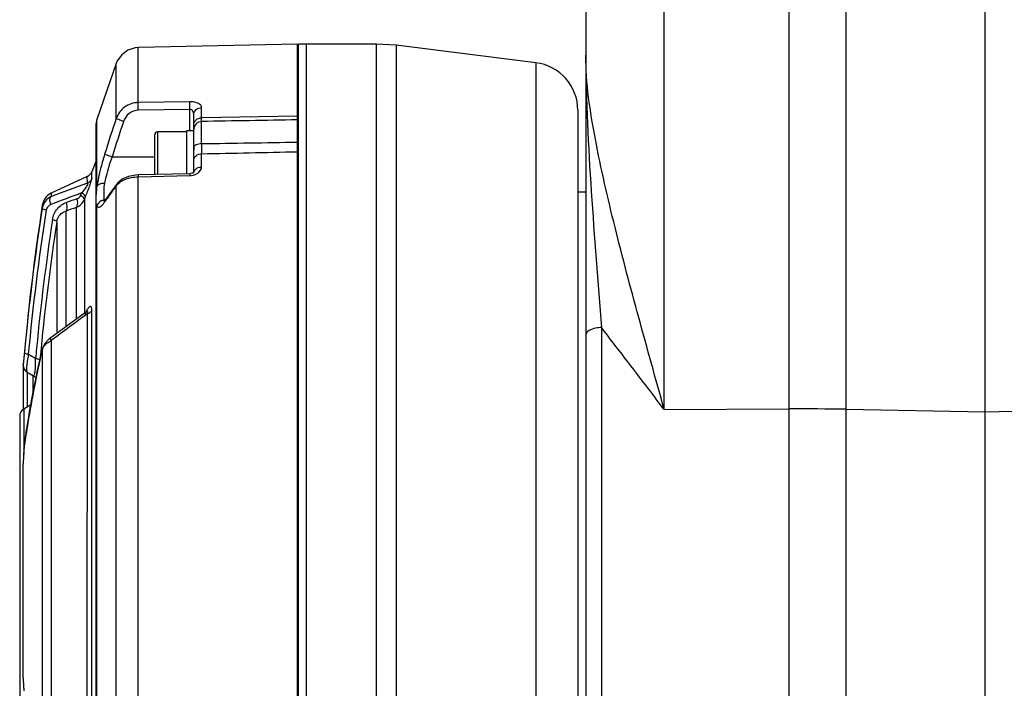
# Model space of a CAD drawing. Header units: millimetres. Extents: x 0 to 4205, y 0 to 2970.
# Tile 4 of 85: x 1073 to 1197, y 1997 to 2081. Entities that reach past the tile are written whole.
import ezdxf

# ---------------------------------------------------------------- set-up
doc = ezdxf.new("R2010")
doc.units = ezdxf.units.MM
doc.header["$LTSCALE"] = 231.275
for name, color, linetype in [('304102000046DXF_CONTINUOUS_LINE', 7, 'CONTINUOUS'), ('304102000048DXF_CONTINUOUS_LINE', 7, 'CONTINUOUS'), ('304102000049DXF_CONTINUOUS_LINE', 7, 'CONTINUOUS'), ('304102000050DXF_CONTINUOUS_LINE', 7, 'CONTINUOUS'), ('304104000661DXF_CONTINUOUS_LINE', 7, 'CONTINUOUS'), ('304106000042DXF_CONTINUOUS_LINE', 7, 'CONTINUOUS'), ('501023000138DXF_CONTINUOUS_LINE', 7, 'CONTINUOUS'), ('604007000006DXF_CONTINUOUS_LINE', 7, 'CONTINUOUS')]:
    doc.layers.add(name, color=color, linetype=linetype)

msp = doc.modelspace()

# ---------------------------------------------------------------- linework, layer by layer
at = {"layer": '304102000046DXF_CONTINUOUS_LINE', "color": 7, "linetype": 'Continuous'}
for p, q in [((1109.323, 1836.655), (1109.323, 2077.655)), ((1118.078, 2077.655), (1109.323, 2077.655)), ((1120.559, 2077.5), (1118.078, 2077.655)), ((1138.067, 2075.312), (1120.559, 2077.5)), ((1143.323, 2069.356), (1143.323, 1938.422))]:
    msp.add_line(p, q, dxfattribs=at)
at = {"layer": '304102000046DXF_CONTINUOUS_LINE', "color": 9, "linetype": 'Continuous'}
for p, q in [((1118.078, 2077.655), (1118.078, 1971.546)), ((1120.559, 2077.5), (1120.559, 2057.328)), ((1138.067, 2075.312), (1138.067, 1939.93)), ((1120.559, 2057.328), (1120.552, 1971.639))]:
    msp.add_line(p, q, dxfattribs=at)
at = {"layer": '304102000046DXF_CONTINUOUS_LINE', "color": 7, "linetype": 'Continuous'}
msp.add_arc((1137.323, 2069.358), 6, 359.99998, 82.87498, dxfattribs=at)
at = {"layer": '304102000048DXF_CONTINUOUS_LINE', "color": 7, "linetype": 'Continuous'}
for p, q in [((1108.223, 2077.655), (1088.256, 2077.201)), ((1108.223, 1837.655), (1108.223, 2077.653)), ((1085.507, 2075.234), (1083.094, 2068.216)), ((1095.223, 2061.587), (1095.223, 2068.821)), ((1082.95, 2067.297), (1082.95, 1991.884)), ((1082.95, 2062.958), (1082.442, 2061.664)), ((1081.883, 2061.068), (1077.378, 2058.967)), ((1088.255, 2061.265), (1087.935, 2061.247)), ((1094.726, 2061.416), (1088.255, 2061.265)), ((1095.243, 2061.587), (1095.247, 2061.593)), ((1085.649, 2060.218), (1085.648, 2060.217)), ((1086.245, 2060.743), (1085.649, 2060.218)), ((1084.08, 2058.055), (1083.968, 2057.923)), ((1084.181, 2058.193), (1084.08, 2058.055)), ((1084.182, 2058.195), (1084.181, 2058.193)), ((1081.772, 2044.103), (1080.434, 2043.14)), ((1077.068, 2040.682), (1076.588, 2040.185)), ((1077.208, 2040.791), (1077.068, 2040.682)), ((1076.23, 2039.371), (1076.26, 2039.501)), ((1076.261, 2039.504), (1076.26, 2039.501)), ((1073.859, 2037.436), (1073.863, 2037.528)), ((1073.859, 2037.436), (1073.859, 2031.896)), ((1073.891, 2037.184), (1073.925, 2037.078)), ((1075.429, 2035.855), (1075.461, 2035.807)), ((1074.824, 2032.468), (1073.916, 2031.943)), ((1073.416, 2031.077), (1073.416, 1992.232)), ((1074.007, 2027.486), (1073.979, 2027.274)), ((1074.007, 2027.486), (1074.007, 2027.484)), ((1073.919, 2026.631), (1073.878, 2025.913)), ((1073.979, 2027.274), (1073.919, 2026.631)), ((1073.86, 2025.223), (1073.859, 2025.031)), ((1073.859, 1998.278), (1073.859, 2025.031)), ((1073.878, 2025.913), (1073.86, 2025.223)), ((1073.859, 1998.278), (1073.861, 1998.049)), ((1073.861, 1998.049), (1073.88, 1997.355)), ((1073.88, 1997.355), (1073.922, 1996.639))]:
    msp.add_line(p, q, dxfattribs=at)
at = {"layer": '304102000048DXF_CONTINUOUS_LINE', "color": 9, "linetype": 'Continuous'}
for p, q in [((1088.256, 2070.324), (1088.256, 2077.201)), ((1085.507, 2068.331), (1085.507, 2075.234)), ((1094.726, 2070.428), (1088.256, 2070.324)), ((1094.732, 2069.467), (1088.261, 2069.362)), ((1094.732, 2066.769), (1094.732, 2069.467)), ((1096.2, 2068.415), (1096.2, 2069.704)), ((1083.094, 2059.851), (1083.094, 2068.216)), ((1108.223, 2068.617), (1096.2, 2068.415)), ((1096.206, 2065.183), (1096.206, 2067.955)), ((1084.987, 2063.514), (1090.323, 2063.507)), ((1096.2, 2062.26), (1096.2, 2063.909)), ((1081.889, 2060.219), (1081.883, 2061.068)), ((1082.448, 2060.804), (1082.442, 2061.664)), ((1088.256, 2061.018), (1094.726, 2061.169)), ((1088.256, 1994.199), (1088.256, 2061.018)), ((1085.648, 2060.217), (1085.507, 2059.875)), ((1085.507, 1994.225), (1085.507, 2059.875)), ((1077.378, 2058.967), (1077.378, 2058.549)), ((1081.047, 2058.699), (1081.171, 2059)), ((1081.521, 2058.199), (1081.645, 2058.5)), ((1076.246, 2057.458), (1076.246, 2057.094)), ((1080.504, 2057.187), (1080.506, 2043.192)), ((1081.521, 2058.199), (1081.523, 2044.125)), ((1083.094, 1991.828), (1083.094, 2057.378)), ((1084.181, 2058.193), (1084.057, 2057.875)), ((1079.194, 2056.728), (1079.194, 2042.241)), ((1078.062, 2055.394), (1078.062, 2041.416)), ((1081.523, 2044.125), (1081.523, 2043.935)), ((1081.647, 2043.992), (1081.602, 2043.761)), ((1081.883, 1983.312), (1081.892, 2043.852)), ((1082.442, 1983.501), (1082.451, 2044.24)), ((1077.378, 2040.538), (1077.378, 1982.771)), ((1076.26, 2039.501), (1076.246, 2039.368)), ((1076.246, 2039.368), (1076.246, 1983.941)), ((1073.863, 2037.522), (1073.863, 2037.528)), ((1074.359, 2036.576), (1074.359, 2032.2)), ((1075.123, 2034.062), (1075.123, 2036.135)), ((1073.916, 2031.943), (1073.916, 2026.571)), ((1074.001, 2027.395), (1074.014, 2027.485)), ((1074.007, 2027.484), (1074.001, 2027.395)), ((1073.859, 2025.031), (1073.863, 2025.076)), ((1073.863, 1998.234), (1073.863, 2025.076)), ((1073.859, 1998.278), (1073.863, 1998.234))]:
    msp.add_line(p, q, dxfattribs=at)
at = {"layer": '304102000048DXF_CONTINUOUS_LINE', "color": 7, "linetype": 'Continuous'}
for points in [[(1088.256, 2077.201), (1087.865, 2077.166), (1086.963, 2076.875), (1086.196, 2076.317), (1085.643, 2075.547), (1085.507, 2075.234)], [(1083.094, 2068.216), (1083.03, 2067.989), (1082.968, 2067.632), (1082.95, 2067.297)], [(1087.935, 2061.247), (1087.035, 2061.082), (1086.245, 2060.743)], [(1095.044, 2061.472), (1094.806, 2061.42), (1094.726, 2061.416)], [(1095.247, 2061.593), (1095.202, 2061.552), (1095.044, 2061.472)], [(1081.803, 2044.109), (1081.834, 2044.152), (1081.83, 2044.15), (1081.772, 2044.103)], [(1080.434, 2043.14), (1078.553, 2041.775), (1077.208, 2040.791)], [(1076.588, 2040.185), (1076.296, 2039.631), (1076.261, 2039.504)], [(1073.859, 2037.432), (1073.86, 2037.391), (1073.87, 2037.29), (1073.891, 2037.184)], [(1073.925, 2037.078), (1073.973, 2036.973), (1074.034, 2036.871), (1074.109, 2036.774), (1074.198, 2036.686), (1074.299, 2036.607), (1074.352, 2036.574)], [(1074.352, 2036.574), (1074.629, 2036.41), (1075.137, 2036.108)], [(1075.137, 2036.108), (1075.276, 2036.01), (1075.429, 2035.855)]]:
    msp.add_lwpolyline(points, dxfattribs=at)
at = {"layer": '304102000048DXF_CONTINUOUS_LINE', "color": 9, "linetype": 'Continuous'}
for centre, radius, start, end in [((1257.672, 2010.009), 181.775, 161.28602, 162.7667), ((1257.65, 2009.955), 180.78, 161.28593, 162.76661), ((1096.222, 2066.956), 0.999, 90.95531, 179.9914), ((1615.091, 2062.4), 518.893, 179.69273, 179.83341), ((1094.68, 2063.217), 2.048, 271.31403, 281.79315), ((1143.58, 1886.624), 184.231, 109.56383, 111.05976), ((1133.678, 2023.426), 60.407, 142.88674, 144.46805), ((1144.324, 1884.188), 185.869, 109.86291, 111.13667), ((1132.043, 2024.6), 58.394, 144.47268, 145.26047), ((1362.657, 2012.395), 289.878, 171.12969, 174.73772), ((1145.215, 1870.379), 197.698, 109.10628, 109.50851), ((1143.885, 1874.298), 194.555, 108.98597, 109.39432), ((1084.251, 2058.258), 0.27, 210.76831, 214.4441), ((1080.018, 2060.676), 4.916, 324.96514, 325.26068), ((1362.209, 2012.293), 288.93, 171.12974, 174.73778), ((1361.932, 2012.233), 287.705, 171.3183, 174.54719), ((1361.419, 2012.125), 286.642, 171.31792, 174.51614), ((1353.689, 1668.864), 463.13, 125.93511, 126.6279), ((1087.156, 2041.172), 6.188, 151.42919, 152.89463), ((1217.697, 2006.615), 145.193, 166.96264, 170.64362), ((997.683, 1908.522), 151.23, 59.07317, 59.47401), ((1364.467, 2011.97), 290.254, 174.54295, 174.80492), ((1363.892, 2011.867), 289.128, 174.51208, 174.79428), ((1209.68, 2007.976), 137.061, 170.66033, 171.30033), ((1207.327, 2008.337), 134.682, 171.30067, 171.8266), ((1095.842, 2025.019), 21.98, 176.61533, 178.20578), ((1091.606, 2025.286), 17.736, 174.75195, 176.66675), ((1093.921, 2025.064), 20.058, 178.16128, 179.96538), ((1093.917, 1998.246), 20.054, 180.03473, 181.82866), ((1095.758, 1998.287), 21.896, 181.78191, 183.46726)]:
    msp.add_arc(centre, radius, start, end, dxfattribs=at)
at = {"layer": '304102000048DXF_CONTINUOUS_LINE', "color": 7, "linetype": 'Continuous'}
for centre, radius, start, end in [((1081.418, 2062.065), 1.1, 294.99869, 338.59041), ((1133.278, 2024.144), 59.748, 143.66501, 145.25601), ((1134.916, 2022.945), 61.778, 142.89128, 143.66939), ((1078.223, 2057.155), 2, 115, 171.27648), ((1374.753, 2011.655), 302, 171.27648, 175.08531), ((1074.416, 2031.077), 1, 120, 180)]:
    msp.add_arc(centre, radius, start, end, dxfattribs=at)
at = {"layer": '304102000048DXF_CONTINUOUS_LINE', "color": 9, "linetype": 'Continuous'}
for points, knots in [([(1088.256, 2070.323), (1087.66, 2070.313), (1086.452, 2069.909), (1085.707, 2068.886), (1085.507, 2068.331)], [0, 0, 0, 0, 0.5021394, 1, 1, 1, 1]), ([(1088.261, 2069.362), (1088.259, 2069.459), (1088.255, 2069.78), (1088.251, 2070.1), (1088.256, 2070.323)], [0, 0, 0, 0, 0.3032601, 1, 1, 1, 1]), ([(1094.732, 2069.467), (1094.73, 2069.564), (1094.726, 2069.884), (1094.722, 2070.204), (1094.726, 2070.428)], [0, 0, 0, 0, 0.303131, 1, 1, 1, 1]), ([(1096.2, 2069.704), (1096.2, 2069.802), (1096.07, 2070.105), (1095.502, 2070.375), (1095.013, 2070.432), (1094.726, 2070.428)], [0, 0, 0, 0, 0.166899, 0.5149965, 1, 1, 1, 1]), ([(1095.223, 2068.821), (1095.223, 2068.963), (1095.176, 2069.264), (1094.883, 2069.474), (1094.732, 2069.467)], [0, 0, 0, 0, 0.4836893, 1, 1, 1, 1]), ([(1095.223, 2068.821), (1095.223, 2069.048), (1095.459, 2069.532), (1095.953, 2069.699), (1096.2, 2069.704)], [0, 0, 0, 0, 0.4783131, 1, 1, 1, 1]), ([(1086.428, 2067.957), (1086.222, 2068.027), (1085.922, 2068.155), (1085.592, 2068.254), (1085.507, 2068.331)], [0, 0, 0, 0, 0.6558579, 1, 1, 1, 1]), ([(1088.261, 2069.362), (1087.857, 2069.356), (1087.035, 2069.055), (1086.558, 2068.34), (1086.428, 2067.957)], [0, 0, 0, 0, 0.4994642, 1, 1, 1, 1]), ([(1095.223, 2067.552), (1095.223, 2067.775), (1095.464, 2068.252), (1095.954, 2068.411), (1096.2, 2068.416)], [0, 0, 0, 0, 0.4744203, 1, 1, 1, 1]), ([(1096.206, 2067.955), (1096.204, 2067.969), (1096.203, 2068.123), (1096.201, 2068.276), (1096.2, 2068.415)], [0, 0, 0, 0, 0.0927165, 1, 1, 1, 1]), ([(1095.223, 2064.762), (1095.223, 2064.899), (1095.622, 2065.156), (1095.97, 2065.181), (1096.206, 2065.183)], [0, 0, 0, 0, 0.3676144, 1, 1, 1, 1]), ([(1084.057, 2063.862), (1083.95, 2063.516), (1083.564, 2062.196), (1083.249, 2060.852), (1083.094, 2059.851)], [0, 0, 0, 0, 0.2636716, 1, 1, 1, 1]), ([(1084.987, 2063.514), (1084.881, 2063.227), (1084.498, 2062.131), (1084.184, 2061.009), (1084.028, 2060.168)], [0, 0, 0, 0, 0.2634152, 1, 1, 1, 1]), ([(1084.987, 2063.513), (1084.779, 2063.578), (1084.477, 2063.697), (1084.143, 2063.788), (1084.057, 2063.862)], [0, 0, 0, 0, 0.6564069, 1, 1, 1, 1]), ([(1095.223, 2063.114), (1095.223, 2063.322), (1095.484, 2063.773), (1095.956, 2063.904), (1096.2, 2063.909)], [0, 0, 0, 0, 0.4601986, 1, 1, 1, 1]), ([(1095.353, 2061.871), (1095.49, 2062.057), (1095.802, 2062.223), (1096.115, 2062.259), (1096.2, 2062.26)], [0, 0, 0, 0, 0.7311782, 1, 1, 1, 1]), ([(1095.495, 2061.342), (1095.602, 2061.392), (1095.945, 2061.587), (1096.2, 2061.981), (1096.2, 2062.26)], [0, 0, 0, 0, 0.2965832, 1, 1, 1, 1]), ([(1081.645, 2058.5), (1081.836, 2058.963), (1082.105, 2059.625), (1082.349, 2060.396), (1082.448, 2060.7), (1082.448, 2060.804)], [0, 0, 0, 0, 0.6154552, 0.8726235, 1, 1, 1, 1]), ([(1085.946, 2060.333), (1086.04, 2060.404), (1086.481, 2060.685), (1086.99, 2060.849), (1087.387, 2060.926)], [0, 0, 0, 0, 0.2251309, 1, 1, 1, 1]), ([(1088.255, 2061.265), (1088.234, 2061.265), (1088.282, 2061.13), (1088.255, 2061.079), (1088.256, 2061.018)], [0, 0, 0, 0, 0.2586773, 1, 1, 1, 1]), ([(1094.726, 2061.416), (1094.705, 2061.415), (1094.753, 2061.283), (1094.726, 2061.23), (1094.726, 2061.169)], [0, 0, 0, 0, 0.2588837, 1, 1, 1, 1]), ([(1081.171, 2059), (1081.368, 2059.219), (1081.565, 2059.427), (1082.073, 2060.198), (1081.889, 2060.219)], [0, 0, 0, 0, 0.6141378, 1, 1, 1, 1]), ([(1083.094, 2059.851), (1083.031, 2059.528), (1082.966, 2058.944), (1082.967, 2058.166), (1082.942, 2057.697), (1083.02, 2057.403), (1083.094, 2057.378)], [0, 0, 0, 0, 0.393636, 0.7058794, 0.9063913, 1, 1, 1, 1]), ([(1084.028, 2060.168), (1083.926, 2060.178), (1083.599, 2060.181), (1083.204, 2060.058), (1083.094, 2059.851)], [0, 0, 0, 0, 0.3050055, 1, 1, 1, 1]), ([(1084.028, 2060.168), (1084.005, 2060.041), (1083.945, 2059.595), (1083.938, 2059.143), (1083.939, 2058.822)], [0, 0, 0, 0, 0.2862677, 1, 1, 1, 1]), ([(1077.378, 2058.549), (1077.088, 2058.426), (1076.557, 2058.025), (1076.296, 2057.41), (1076.246, 2057.094)], [0, 0, 0, 0, 0.4951262, 1, 1, 1, 1]), ([(1077.3, 2057.553), (1077.266, 2057.656), (1077.186, 2057.971), (1077.192, 2058.41), (1077.378, 2058.549)], [0, 0, 0, 0, 0.3182978, 1, 1, 1, 1]), ([(1081.521, 2058.199), (1081.532, 2058.284), (1081.36, 2058.499), (1081.176, 2058.623), (1081.047, 2058.699)], [0, 0, 0, 0, 0.3613917, 1, 1, 1, 1]), ([(1081.645, 2058.5), (1081.656, 2058.584), (1081.484, 2058.799), (1081.3, 2058.923), (1081.171, 2059)], [0, 0, 0, 0, 0.3614593, 1, 1, 1, 1]), ([(1083.939, 2058.822), (1083.939, 2058.746), (1083.945, 2058.514), (1083.937, 2058.257), (1084.019, 2058.12)], [0, 0, 0, 0, 0.3215188, 1, 1, 1, 1]), ([(1076.735, 2056.845), (1076.611, 2056.878), (1076.463, 2056.928), (1076.243, 2057.035), (1076.246, 2057.094)], [0, 0, 0, 0, 0.6856439, 1, 1, 1, 1]), ([(1077.3, 2057.553), (1077.089, 2057.471), (1076.833, 2057.228), (1076.747, 2056.927), (1076.735, 2056.845)], [0, 0, 0, 0, 0.7318681, 1, 1, 1, 1]), ([(1077.524, 2055.661), (1077.599, 2056.153), (1078.003, 2057.088), (1078.842, 2057.66), (1079.28, 2057.813)], [0, 0, 0, 0, 0.5175911, 1, 1, 1, 1]), ([(1079.195, 2056.728), (1079.247, 2056.774), (1079.44, 2057.111), (1079.37, 2057.523), (1079.28, 2057.813)], [0, 0, 0, 0, 0.1869847, 1, 1, 1, 1]), ([(1080.504, 2057.187), (1080.555, 2057.234), (1080.743, 2057.571), (1080.677, 2057.98), (1080.589, 2058.269)], [0, 0, 0, 0, 0.1879711, 1, 1, 1, 1]), ([(1083.094, 2057.378), (1083.13, 2057.315), (1083.249, 2057.191), (1083.53, 2057.269), (1083.781, 2057.508), (1083.951, 2057.723), (1084.043, 2057.854)], [0, 0, 0, 0, 0.1743531, 0.3499958, 0.6183386, 1, 1, 1, 1]), ([(1084.028, 2058.105), (1084.032, 2058.099), (1084.041, 2058.088), (1084.049, 2058.077), (1084.054, 2058.072)], [0, 0, 0, 0, 0.5082453, 1, 1, 1, 1]), ([(1084.054, 2058.072), (1084.058, 2058.067), (1084.067, 2058.057), (1084.077, 2058.048), (1084.081, 2058.044)], [0, 0, 0, 0, 0.5071779, 1, 1, 1, 1]), ([(1078.062, 2055.394), (1078.111, 2055.716), (1078.375, 2056.311), (1078.923, 2056.647), (1079.194, 2056.728)], [0, 0, 0, 0, 0.5350415, 1, 1, 1, 1]), ([(1078.062, 2055.393), (1078.063, 2055.457), (1077.823, 2055.57), (1077.659, 2055.625), (1077.524, 2055.661)], [0, 0, 0, 0, 0.3161305, 1, 1, 1, 1]), ([(1082.451, 2044.24), (1082.451, 2044.322), (1082.445, 2044.468), (1082.413, 2044.645), (1082.337, 2044.776), (1082.201, 2044.773), (1082.09, 2044.677), (1081.913, 2044.472), (1081.799, 2044.275), (1081.721, 2044.132)], [0, 0, 0, 0, 0.1677914, 0.2941043, 0.375995, 0.4435575, 0.5387143, 0.6674491, 1, 1, 1, 1]), ([(1081.892, 2043.852), (1081.912, 2043.906), (1081.936, 2043.989), (1081.978, 2044.135), (1081.858, 2044.18), (1081.806, 2044.127), (1081.772, 2044.103)], [0, 0, 0, 0, 0.3551287, 0.6004323, 0.7442562, 1, 1, 1, 1]), ([(1082.451, 2044.24), (1082.425, 2044.196), (1082.281, 2044.014), (1082.063, 2043.904), (1081.892, 2043.852)], [0, 0, 0, 0, 0.222973, 1, 1, 1, 1]), ([(1077.208, 2040.791), (1077.187, 2040.776), (1077.323, 2040.67), (1077.334, 2040.599), (1077.378, 2040.538)], [0, 0, 0, 0, 0.2614589, 1, 1, 1, 1]), ([(1074.001, 2038.981), (1073.985, 2038.811), (1073.941, 2038.336), (1073.899, 2037.86), (1073.867, 2037.554)], [0, 0, 0, 0, 0.3564161, 1, 1, 1, 1]), ([(1074.497, 2038.792), (1074.373, 2038.815), (1074.235, 2038.854), (1073.999, 2038.927), (1074.001, 2038.981)], [0, 0, 0, 0, 0.6995846, 1, 1, 1, 1]), ([(1074.497, 2038.792), (1074.444, 2038.509), (1074.359, 2038), (1074.274, 2037.308), (1074.271, 2036.882), (1074.291, 2036.61), (1074.352, 2036.574)], [0, 0, 0, 0, 0.3835943, 0.6968016, 0.9058817, 1, 1, 1, 1]), ([(1073.867, 2037.554), (1073.866, 2037.545), (1073.866, 2037.543), (1073.863, 2037.52), (1073.863, 2037.522)], [0, 0, 0, 0, 0.8252063, 1, 1, 1, 1]), ([(1075.137, 2036.108), (1075.175, 2036.085), (1075.273, 2036.207), (1075.295, 2036.369), (1075.37, 2036.761), (1075.397, 2037.39), (1075.408, 2037.944), (1075.406, 2038.251)], [0, 0, 0, 0, 0.060231, 0.1364079, 0.2508702, 0.5836734, 1, 1, 1, 1]), ([(1075.952, 2038.047), (1075.952, 2038.107), (1075.695, 2038.183), (1075.541, 2038.227), (1075.406, 2038.252)], [0, 0, 0, 0, 0.3029512, 1, 1, 1, 1])]:
    msp.add_open_spline(points, degree=3, knots=knots, dxfattribs=at)
for points in [[(1108.223, 2068.158), (1104.217, 2068.091), (1100.211, 2068.023), (1096.206, 2067.955)], [(1096.206, 2065.183), (1100.211, 2065.245), (1104.217, 2065.309), (1108.223, 2065.374)], [(1096.2, 2063.909), (1100.208, 2063.994), (1104.215, 2064.08), (1108.223, 2064.168)], [(1082.448, 2060.804), (1082.348, 2060.553), (1082.134, 2060.331), (1081.889, 2060.219)], [(1087.387, 2060.926), (1087.672, 2060.982), (1087.964, 2061.012), (1088.256, 2061.018)], [(1095.098, 2061.212), (1095.234, 2061.241), (1095.369, 2061.284), (1095.495, 2061.342)], [(1095.223, 2061.491), (1095.223, 2061.625), (1095.274, 2061.763), (1095.353, 2061.871)], [(1085.507, 2059.875), (1085.621, 2060.053), (1085.777, 2060.207), (1085.946, 2060.333)], [(1080.589, 2058.269), (1080.787, 2058.337), (1080.967, 2058.506), (1081.047, 2058.699)], [(1080.504, 2057.187), (1080.947, 2057.367), (1081.341, 2057.756), (1081.521, 2058.199)], [(1083.623, 2058.001), (1083.378, 2057.881), (1083.171, 2057.639), (1083.094, 2057.378)], [(1084.028, 2058.105), (1083.889, 2058.099), (1083.748, 2058.062), (1083.623, 2058.001)], [(1076.445, 2039.782), (1076.554, 2039.934), (1076.689, 2040.069), (1076.834, 2040.186)], [(1076.834, 2040.186), (1077.001, 2040.323), (1077.186, 2040.44), (1077.378, 2040.538)], [(1076.246, 2039.368), (1076.282, 2039.517), (1076.356, 2039.658), (1076.445, 2039.782)], [(1073.945, 2026.908), (1073.96, 2027.071), (1073.978, 2027.233), (1074.001, 2027.395)]]:
    msp.add_open_spline(points, degree=3, dxfattribs=at)
at = {"layer": '304102000048DXF_CONTINUOUS_LINE', "color": 7, "linetype": 'Continuous'}
msp.add_open_spline([(1074.007, 2027.484), (1074.147, 2028.464), (1074.761, 2032.449), (1075.549, 2036.406), (1076.23, 2039.371)], degree=3, knots=[0, 0, 0, 0, 0.2454524, 1, 1, 1, 1], dxfattribs=at)
at = {"layer": '304102000049DXF_CONTINUOUS_LINE', "color": 7, "linetype": 'Continuous'}
msp.add_line((1194.323, 1948.655), (1194.323, 2203.655), dxfattribs=at)
at = {"layer": '304102000049DXF_CONTINUOUS_LINE', "color": 9, "linetype": 'Continuous'}
msp.add_line((1194.323, 2031.608), (1211.711, 2031.907), dxfattribs=at)
at = {"layer": '304102000050DXF_CONTINUOUS_LINE', "color": 7, "linetype": 'Continuous'}
for p, q in [((1194.323, 1948.655), (1194.323, 2203.655)), ((1144.323, 2100.445), (1144.323, 1949.992))]:
    msp.add_line(p, q, dxfattribs=at)
at = {"layer": '304102000050DXF_CONTINUOUS_LINE', "color": 9, "linetype": 'Continuous'}
for p, q in [((1176.936, 2031.907), (1176.934, 2110.064)), ((1169.782, 1947.582), (1169.782, 2101.173)), ((1154.149, 2031.862), (1154.154, 2099.956)), ((1146.288, 2042.143), (1146.288, 1947.992)), ((1154.149, 2031.862), (1169.782, 2031.948)), ((1176.936, 2031.907), (1194.323, 2031.608)), ((1176.936, 1947.713), (1176.936, 2031.907))]:
    msp.add_line(p, q, dxfattribs=at)
msp.add_arc((1171.528, 1716.537), 315.416, 89.01769, 90.31712, dxfattribs=at)
for points, knots in [([(1144.323, 2076.274), (1144.322, 2070.567), (1144.942, 2059.175), (1145.822, 2047.814), (1146.288, 2042.143)], [0, 0, 0, 0, 0.5007164, 1, 1, 1, 1]), ([(1154.149, 2031.885), (1153.075, 2035.717), (1150.965, 2043.307), (1147.948, 2054.569), (1145.43, 2065.471), (1144.323, 2072.745), (1144.323, 2076.274)], [0, 0, 0, 0, 0.2621137, 0.5189752, 0.7675141, 1, 1, 1, 1]), ([(1146.288, 2042.143), (1146.035, 2042.14), (1145.345, 2042.087), (1144.323, 2041.684), (1144.323, 2041.185)], [0, 0, 0, 0, 0.3363706, 1, 1, 1, 1]), ([(1154.155, 2031.862), (1153.488, 2032.735), (1150.882, 2036.175), (1148.241, 2039.588), (1146.288, 2042.143)], [0, 0, 0, 0, 0.2547581, 1, 1, 1, 1])]:
    msp.add_open_spline(points, degree=3, knots=knots, dxfattribs=at)
at = {"layer": '304104000661DXF_CONTINUOUS_LINE', "color": 7, "linetype": 'Continuous'}
msp.add_line((1143.323, 2059.155), (1144.323, 2059.155), dxfattribs=at)
at = {"layer": '304106000042DXF_CONTINUOUS_LINE', "color": 7, "linetype": 'Continuous'}
for p, q in [((1109.323, 2077.655), (1108.323, 2077.655)), ((1108.323, 1837.655), (1108.323, 2077.654)), ((1109.323, 1856.675), (1109.323, 2077.654))]:
    msp.add_line(p, q, dxfattribs=at)
at = {"layer": '501023000138DXF_CONTINUOUS_LINE', "color": 7, "linetype": 'Continuous'}
for p, q in [((1090.323, 2061.313), (1090.323, 2066.269)), ((1094.323, 2066.669), (1090.723, 2066.669)), ((1108.323, 2065.169), (1108.223, 2065.169)), ((1108.323, 2061.169), (1108.223, 2061.169)), ((1108.323, 2053.501), (1108.223, 2053.501)), ((1108.323, 2049.501), (1108.223, 2049.501))]:
    msp.add_line(p, q, dxfattribs=at)
at = {"layer": '501023000138DXF_CONTINUOUS_LINE', "color": 9, "linetype": 'Continuous'}
msp.add_line((1090.723, 2061.322), (1090.723, 2066.669), dxfattribs=at)
at = {"layer": '501023000138DXF_CONTINUOUS_LINE', "color": 2, "linetype": 'Continuous'}
for p, q in [((1108.223, 2064.669), (1108.323, 2064.669)), ((1108.223, 2061.669), (1108.323, 2061.669)), ((1108.223, 2053.001), (1108.323, 2053.001)), ((1108.223, 2050.001), (1108.323, 2050.001))]:
    msp.add_line(p, q, dxfattribs=at)
at = {"layer": '501023000138DXF_CONTINUOUS_LINE', "color": 7, "linetype": 'Continuous'}
msp.add_arc((1090.723, 2066.269), 0.4, 90, 180, dxfattribs=at)
at = {"layer": '604007000006DXF_CONTINUOUS_LINE', "color": 7, "linetype": 'Continuous'}
for p, q in [((1094.323, 2066.769), (1094.323, 2061.406)), ((1095.223, 2066.769), (1094.323, 2066.769)), ((1095.223, 2064.969), (1095.223, 2064.347))]:
    msp.add_line(p, q, dxfattribs=at)

doc.saveas('drawing.dxf')
